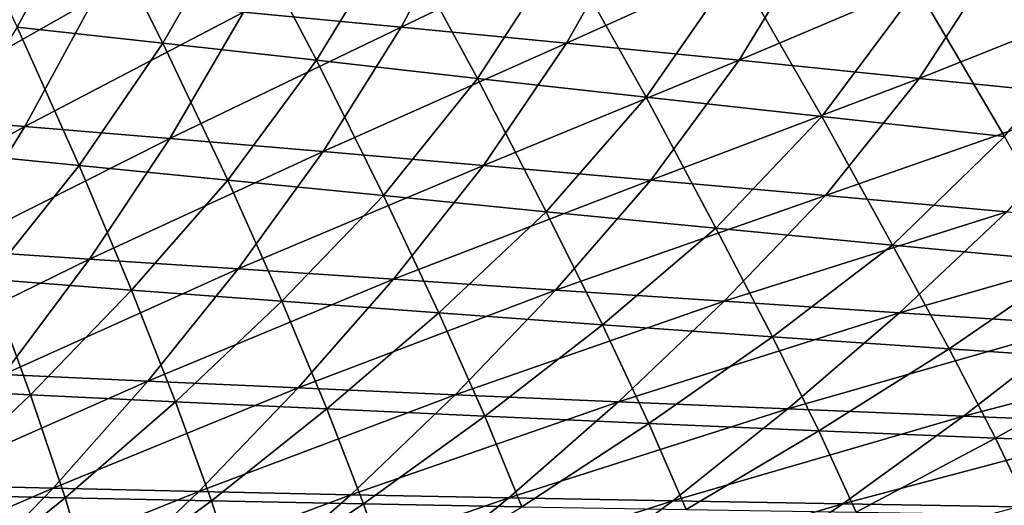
# Model space of a CAD drawing. Header units: metres. Extents: x -155 to 25, y -152 to 27.
# Tile 68 of 124: x -19.898 to -18.124, y -134.108 to -133.232. Entities that reach past the tile are written whole.
import ezdxf

# ---------------------------------------------------------------- set-up
doc = ezdxf.new("R2010")
doc.units = ezdxf.units.M
doc.layers.add('solid_12_401_052_XXX', color=7, linetype='CONTINUOUS')

msp = doc.modelspace()

# ---------------------------------------------------------------- linework, layer by layer
at = {"layer": 'solid_12_401_052_XXX'}
for points in [[(-19.902271, -133.245682, 9.401746), (-19.773956, -133.007111, 9.384772), (-20.029898, -132.979614, 8.855692)], [(-19.902271, -133.245682, 9.401746), (-19.639595, -133.274658, 9.919519), (-19.773956, -133.007111, 9.384772)], [(-19.639595, -133.274658, 9.919519), (-19.503744, -133.036926, 9.909426), (-19.773956, -133.007111, 9.384772)], [(-19.210234, -133.245682, -10.744337), (-19.494534, -133.218781, -10.240816), (-19.083384, -133.007126, -10.7186)], [(-19.210234, -133.245682, -10.744337), (-19.083384, -133.007126, -10.7186), (-18.777807, -133.036926, -11.223474)], [(-19.639595, -133.274658, 9.919519), (-19.363094, -133.305481, 10.433649), (-19.503744, -133.036926, 9.909426)], [(-19.363094, -133.305481, 10.433649), (-19.219044, -133.068832, 10.430133), (-19.503744, -133.036926, 9.909426)], [(-18.912645, -133.274658, -11.242865), (-19.210234, -133.245682, -10.744337), (-18.777807, -133.036926, -11.223474)], [(-18.912645, -133.274658, -11.242865), (-18.777807, -133.036926, -11.223474), (-18.458046, -133.068832, -11.723417)], [(-19.363094, -133.305481, 10.433649), (-19.072887, -133.337952, 10.943733), (-19.219044, -133.068832, 10.430133)], [(-19.072887, -133.337952, 10.943733), (-18.919998, -133.102646, 10.946507), (-19.219044, -133.068832, 10.430133)], [(-18.601517, -133.305496, -11.736809), (-18.912645, -133.274658, -11.242865), (-18.458046, -133.068832, -11.723417)], [(-18.601517, -133.305496, -11.736809), (-18.458046, -133.068832, -11.723417), (-18.124271, -133.102646, -12.218053)], [(-19.072887, -133.337952, 10.943733), (-18.769268, -133.371826, 11.449035), (-18.919998, -133.102646, 10.946507)], [(-18.769268, -133.371826, 11.449035), (-18.606932, -133.138168, 11.457808), (-18.919998, -133.102646, 10.946507)], [(-18.276991, -133.337952, -12.225776), (-18.601517, -133.305496, -11.736809), (-18.124271, -133.102646, -12.218053)], [(-18.276991, -133.337952, -12.225776), (-18.124271, -133.102646, -12.218053), (-17.776857, -133.138168, -12.706666)], [(-18.769268, -133.371826, 11.449035), (-18.452539, -133.406891, 11.948821), (-18.606932, -133.138168, 11.457808)], [(-18.452539, -133.406891, 11.948821), (-18.280184, -133.175171, 11.963304), (-18.606932, -133.138168, 11.457808)], [(-17.939413, -133.371826, -12.709051), (-18.276991, -133.337952, -12.225776), (-17.776857, -133.138168, -12.706666)], [(-20.135612, -133.404861, -9.283339), (-20.016943, -133.172058, -9.231311), (-19.763395, -133.194183, -9.736382)], [(-18.452539, -133.406891, 11.948821), (-18.123018, -133.442917, 12.442365), (-18.280184, -133.175171, 11.963304)], [(-18.123018, -133.442917, 12.442365), (-17.940104, -133.213501, 12.462264), (-18.280184, -133.175171, 11.963304)], [(-19.888556, -133.424591, -9.780987), (-20.135612, -133.404861, -9.283339), (-19.763395, -133.194183, -9.736382)], [(-19.888556, -133.424591, -9.780987), (-19.763395, -133.194183, -9.736382), (-19.494534, -133.218781, -10.240816)], [(-19.627005, -133.446289, -10.278312), (-19.888556, -133.424591, -9.780987), (-19.494534, -133.218781, -10.240816)], [(-19.627005, -133.446289, -10.278312), (-19.494534, -133.218781, -10.240816), (-19.210234, -133.245682, -10.744337)], [(-20.044653, -133.469833, 9.422617), (-19.79035, -133.494995, 9.933262), (-19.902271, -133.245682, 9.401746)], [(-19.79035, -133.494995, 9.933262), (-19.639595, -133.274658, 9.919519), (-19.902271, -133.245682, 9.401746)], [(-19.350847, -133.469833, -10.774928), (-19.627005, -133.446289, -10.278312), (-19.210234, -133.245682, -10.744337)], [(-19.350847, -133.469833, -10.774928), (-19.210234, -133.245682, -10.744337), (-18.912645, -133.274658, -11.242865)], [(-19.79035, -133.494995, 9.933262), (-19.522919, -133.521591, 10.440532), (-19.639595, -133.274658, 9.919519)], [(-19.522919, -133.521591, 10.440532), (-19.363094, -133.305481, 10.433649), (-19.639595, -133.274658, 9.919519)], [(-19.062103, -133.494995, -11.266918), (-19.350847, -133.469833, -10.774928), (-18.912645, -133.274658, -11.242865)], [(-19.062103, -133.494995, -11.266918), (-18.912645, -133.274658, -11.242865), (-18.601517, -133.305496, -11.736809)], [(-19.522919, -133.521591, 10.440532), (-19.242441, -133.549438, 10.944016), (-19.363094, -133.305481, 10.433649)], [(-19.242441, -133.549438, 10.944016), (-19.072887, -133.337952, 10.943733), (-19.363094, -133.305481, 10.433649)], [(-18.760494, -133.521591, -11.754641), (-19.062103, -133.494995, -11.266918), (-18.601517, -133.305496, -11.736809)], [(-18.760494, -133.521591, -11.754641), (-18.601517, -133.305496, -11.736809), (-18.276991, -133.337952, -12.225776)], [(-19.242441, -133.549438, 10.944016), (-18.949162, -133.578323, 11.442986), (-19.072887, -133.337952, 10.943733)], [(-18.949162, -133.578323, 11.442986), (-18.769268, -133.371826, 11.449035), (-19.072887, -133.337952, 10.943733)], [(-18.446129, -133.549438, -12.237692), (-18.760494, -133.521591, -11.754641), (-18.276991, -133.337952, -12.225776)], [(-18.446129, -133.549438, -12.237692), (-18.276991, -133.337952, -12.225776), (-17.939413, -133.371826, -12.709051)], [(-18.949162, -133.578323, 11.442986), (-18.643335, -133.608063, 11.936711), (-18.769268, -133.371826, 11.449035)], [(-18.643335, -133.608063, 11.936711), (-18.452539, -133.406891, 11.948821), (-18.769268, -133.371826, 11.449035)], [(-18.119301, -133.578323, -12.715359), (-18.446129, -133.549438, -12.237692), (-17.939413, -133.371826, -12.709051)], [(-20.26646, -133.631714, -9.340885), (-20.135612, -133.404861, -9.283339), (-19.888556, -133.424591, -9.780987)], [(-18.643335, -133.608063, 11.936711), (-18.325228, -133.638458, 12.424476), (-18.452539, -133.406891, 11.948821)], [(-18.325228, -133.638458, 12.424476), (-18.123018, -133.442917, 12.442365), (-18.452539, -133.406891, 11.948821)], [(-20.026087, -133.647141, -9.831076), (-20.26646, -133.631714, -9.340885), (-19.888556, -133.424591, -9.780987)], [(-20.026087, -133.647141, -9.831076), (-19.888556, -133.424591, -9.780987), (-19.627005, -133.446289, -10.278312)], [(-19.772036, -133.663742, -10.321215), (-20.026087, -133.647141, -9.831076), (-19.627005, -133.446289, -10.278312)], [(-19.772036, -133.663742, -10.321215), (-19.627005, -133.446289, -10.278312), (-19.350847, -133.469833, -10.774928)], [(-18.325228, -133.638458, 12.424476), (-17.995111, -133.669327, 12.905563), (-18.123018, -133.442917, 12.442365)], [(-19.954348, -133.700104, 9.951249), (-19.79035, -133.494995, 9.933262), (-20.044653, -133.469833, 9.422617)], [(-19.504208, -133.681442, -10.810812), (-19.772036, -133.663742, -10.321215), (-19.350847, -133.469833, -10.774928)], [(-19.504208, -133.681442, -10.810812), (-19.350847, -133.469833, -10.774928), (-19.062103, -133.494995, -11.266918)], [(-19.954348, -133.700104, 9.951249), (-19.69614, -133.71962, 10.45147), (-19.79035, -133.494995, 9.933262)], [(-19.69614, -133.71962, 10.45147), (-19.522919, -133.521591, 10.440532), (-19.79035, -133.494995, 9.933262)], [(-19.224482, -133.700104, -11.296115), (-19.504208, -133.681442, -10.810812), (-19.062103, -133.494995, -11.266918)], [(-19.224482, -133.700104, -11.296115), (-19.062103, -133.494995, -11.266918), (-18.760494, -133.521591, -11.754641)], [(-19.69614, -133.71962, 10.45147), (-19.425526, -133.739868, 10.948139), (-19.522919, -133.521591, 10.440532)], [(-19.425526, -133.739868, 10.948139), (-19.242441, -133.549438, 10.944016), (-19.522919, -133.521591, 10.440532)], [(-18.932558, -133.71962, -11.777438), (-19.224482, -133.700104, -11.296115), (-18.760494, -133.521591, -11.754641)], [(-18.932558, -133.71962, -11.777438), (-18.760494, -133.521591, -11.754641), (-18.446129, -133.549438, -12.237692)], [(-19.425526, -133.739868, 10.948139), (-19.142698, -133.760742, 11.440536), (-19.242441, -133.549438, 10.944016)], [(-19.142698, -133.760742, 11.440536), (-18.949162, -133.578323, 11.442986), (-19.242441, -133.549438, 10.944016)], [(-18.6285, -133.739883, -12.254367), (-18.932558, -133.71962, -11.777438), (-18.446129, -133.549438, -12.237692)], [(-18.6285, -133.739883, -12.254367), (-18.446129, -133.549438, -12.237692), (-18.119301, -133.578323, -12.715359)], [(-19.142698, -133.760742, 11.440536), (-18.847862, -133.782089, 11.927947), (-18.949162, -133.578323, 11.442986)], [(-18.847862, -133.782089, 11.927947), (-18.643335, -133.608063, 11.936711), (-18.949162, -133.578323, 11.442986)], [(-18.31255, -133.760742, -12.726195), (-18.6285, -133.739883, -12.254367), (-18.119301, -133.578323, -12.715359)], [(-18.31255, -133.760742, -12.726195), (-18.119301, -133.578323, -12.715359), (-17.780315, -133.608063, -13.186934)], [(-18.847862, -133.782089, 11.927947), (-18.541227, -133.803802, 12.40966), (-18.643335, -133.608063, 11.936711)], [(-18.541227, -133.803802, 12.40966), (-18.325228, -133.638458, 12.424476), (-18.643335, -133.608063, 11.936711)], [(-17.984962, -133.782089, -13.192225), (-18.31255, -133.760742, -12.726195), (-17.780315, -133.608063, -13.186934)], [(-20.173517, -133.860474, -9.885713), (-20.026087, -133.647141, -9.831076), (-19.772036, -133.663742, -10.321215)], [(-18.541227, -133.803802, 12.40966), (-18.223019, -133.82576, 12.884972), (-18.325228, -133.638458, 12.424476)], [(-18.223019, -133.82576, 12.884972), (-17.995111, -133.669327, 12.905563), (-18.325228, -133.638458, 12.424476)], [(-19.926706, -133.871918, -10.368565), (-20.173517, -133.860474, -9.885713), (-19.772036, -133.663742, -10.321215)], [(-19.926706, -133.871918, -10.368565), (-19.772036, -133.663742, -10.321215), (-19.504208, -133.681442, -10.810812)], [(-19.666908, -133.883743, -10.851008), (-19.926706, -133.871918, -10.368565), (-19.504208, -133.681442, -10.810812)], [(-19.666908, -133.883743, -10.851008), (-19.504208, -133.681442, -10.810812), (-19.224482, -133.700104, -11.296115)], [(-18.223019, -133.82576, 12.884972), (-17.893463, -133.847839, 13.353184), (-17.995111, -133.669327, 12.905563)], [(-20.127613, -133.895905, 9.972756), (-19.878248, -133.908356, 10.46576), (-19.954348, -133.700104, 9.951249)], [(-19.878248, -133.908356, 10.46576), (-19.69614, -133.71962, 10.45147), (-19.954348, -133.700104, 9.951249)], [(-19.395864, -133.895905, -11.329459), (-19.666908, -133.883743, -10.851008), (-19.224482, -133.700104, -11.296115)], [(-19.395864, -133.895905, -11.329459), (-19.224482, -133.700104, -11.296115), (-18.932558, -133.71962, -11.777438)], [(-19.878248, -133.908356, 10.46576), (-19.617088, -133.921051, 10.955424), (-19.69614, -133.71962, 10.45147)], [(-19.617088, -133.921051, 10.955424), (-19.425526, -133.739868, 10.948139), (-19.69614, -133.71962, 10.45147)], [(-19.113256, -133.908356, -11.804189), (-19.395864, -133.895905, -11.329459), (-18.932558, -133.71962, -11.777438)], [(-19.113256, -133.908356, -11.804189), (-18.932558, -133.71962, -11.777438), (-18.6285, -133.739883, -12.254367)], [(-19.617088, -133.921051, 10.955424), (-19.34428, -133.93396, 11.441043), (-19.425526, -133.739868, 10.948139)], [(-19.34428, -133.93396, 11.441043), (-19.142698, -133.760742, 11.440536), (-19.425526, -133.739868, 10.948139)], [(-18.819111, -133.921066, -12.274777), (-19.113256, -133.908356, -11.804189), (-18.6285, -133.739883, -12.254367)], [(-18.819111, -133.921066, -12.274777), (-18.6285, -133.739883, -12.254367), (-18.31255, -133.760742, -12.726195)], [(-19.34428, -133.93396, 11.441043), (-19.059978, -133.947006, 11.921914), (-19.142698, -133.760742, 11.440536)], [(-19.059978, -133.947006, 11.921914), (-18.847862, -133.782089, 11.927947), (-19.142698, -133.760742, 11.440536)], [(-18.513622, -133.93396, -12.740531), (-18.819111, -133.921066, -12.274777), (-18.31255, -133.760742, -12.726195)], [(-18.513622, -133.93396, -12.740531), (-18.31255, -133.760742, -12.726195), (-17.984962, -133.782089, -13.192225)], [(-19.059978, -133.947006, 11.921914), (-18.764351, -133.960144, 12.397341), (-18.847862, -133.782089, 11.927947)], [(-18.764351, -133.960144, 12.397341), (-18.541227, -133.803802, 12.40966), (-18.847862, -133.782089, 11.927947)], [(-18.196995, -133.947006, -13.20076), (-18.513622, -133.93396, -12.740531), (-17.984962, -133.782089, -13.192225)], [(-18.196995, -133.947006, -13.20076), (-17.984962, -133.782089, -13.192225), (-17.645996, -133.803802, -13.65176)], [(-18.764351, -133.960144, 12.397341), (-18.457567, -133.973358, 12.866632), (-18.541227, -133.803802, 12.40966)], [(-18.457567, -133.973358, 12.866632), (-18.223019, -133.82576, 12.884972), (-18.541227, -133.803802, 12.40966)], [(-17.86944, -133.960159, -13.654778), (-18.196995, -133.947006, -13.20076), (-17.645996, -133.803802, -13.65176)], [(-18.457567, -133.973358, 12.866632), (-18.139809, -133.986557, 13.329101), (-18.223019, -133.82576, 12.884972)], [(-18.139809, -133.986557, 13.329101), (-17.893463, -133.847839, 13.353184), (-18.223019, -133.82576, 12.884972)], [(-18.139809, -133.986557, 13.329101), (-17.81126, -133.999725, 13.784071), (-17.893463, -133.847839, 13.353184)], [(-20.08989, -134.070419, -10.419935), (-19.926706, -133.871918, -10.368565), (-19.666908, -133.883743, -10.851008)], [(-20.06785, -134.088593, 10.483104), (-19.878248, -133.908356, 10.46576), (-20.127613, -133.895905, 9.972756)], [(-19.837738, -134.076706, -10.895098), (-20.08989, -134.070419, -10.419935), (-19.666908, -133.883743, -10.851008)], [(-19.837738, -134.076706, -10.895098), (-19.666908, -133.883743, -10.851008), (-19.395864, -133.895905, -11.329459)], [(-19.574961, -134.082764, -11.366544), (-19.837738, -134.076706, -10.895098), (-19.395864, -133.895905, -11.329459)], [(-19.574961, -134.082764, -11.366544), (-19.395864, -133.895905, -11.329459), (-19.113256, -133.908356, -11.804189)], [(-20.06785, -134.088593, 10.483104), (-19.815657, -134.094238, 10.965595), (-19.878248, -133.908356, 10.46576)], [(-19.815657, -134.094238, 10.965595), (-19.617088, -133.921051, 10.955424), (-19.878248, -133.908356, 10.46576)], [(-19.301222, -134.088593, -11.8345), (-19.574961, -134.082764, -11.366544), (-19.113256, -133.908356, -11.804189)], [(-19.301222, -134.088593, -11.8345), (-19.113256, -133.908356, -11.804189), (-18.819111, -133.921066, -12.274777)], [(-19.815657, -134.094238, 10.965595), (-19.552359, -134.099716, 11.44425), (-19.617088, -133.921051, 10.955424)], [(-19.552359, -134.099716, 11.44425), (-19.34428, -133.93396, 11.441043), (-19.617088, -133.921051, 10.955424)], [(-19.016516, -134.094238, -12.298549), (-19.301222, -134.088593, -11.8345), (-18.819111, -133.921066, -12.274777)], [(-19.016516, -134.094238, -12.298549), (-18.819111, -133.921066, -12.274777), (-18.513622, -133.93396, -12.740531)], [(-19.552359, -134.099716, 11.44425), (-19.278069, -134.105011, 11.918384), (-19.34428, -133.93396, 11.441043)], [(-19.278069, -134.105011, 11.918384), (-19.059978, -133.947006, 11.921914), (-19.34428, -133.93396, 11.441043)], [(-19.278069, -134.105011, 11.918384), (-18.992907, -134.110184, 12.387314), (-19.059978, -133.947006, 11.921914)], [(-18.992907, -134.110184, 12.387314), (-18.764351, -133.960144, 12.397341), (-19.059978, -133.947006, 11.921914)], [(-18.720991, -134.099716, -12.758008), (-19.016516, -134.094238, -12.298549), (-18.513622, -133.93396, -12.740531)], [(-18.720991, -134.099716, -12.758008), (-18.513622, -133.93396, -12.740531), (-18.196995, -133.947006, -13.20076)], [(-18.414812, -134.105026, -13.212201), (-18.720991, -134.099716, -12.758008), (-18.196995, -133.947006, -13.20076)], [(-18.414812, -134.105026, -13.212201), (-18.196995, -133.947006, -13.20076), (-17.86944, -133.960159, -13.654778)], [(-18.992907, -134.110184, 12.387314), (-18.697004, -134.115234, 12.850366), (-18.764351, -133.960144, 12.397341)], [(-18.697004, -134.115234, 12.850366), (-18.457567, -133.973358, 12.866632), (-18.764351, -133.960144, 12.397341)], [(-18.098146, -134.110184, -13.660458), (-18.414812, -134.105026, -13.212201), (-17.86944, -133.960159, -13.654778)], [(-18.697004, -134.115234, 12.850366), (-18.390497, -134.120178, 13.30687), (-18.457567, -133.973358, 12.866632)], [(-18.390497, -134.120178, 13.30687), (-18.139809, -133.986557, 13.329101), (-18.457567, -133.973358, 12.866632)], [(-18.390497, -134.120178, 13.30687), (-18.073528, -134.125031, 13.756164), (-18.139809, -133.986557, 13.329101)], [(-18.073528, -134.125031, 13.756164), (-17.81126, -133.999725, 13.784071), (-18.139809, -133.986557, 13.329101)], [(-20.261522, -134.259644, -10.475294), (-20.08989, -134.070419, -10.419935), (-19.837738, -134.076706, -10.895098)], [(-20.016645, -134.260727, -10.943052), (-20.261522, -134.259644, -10.475294), (-19.837738, -134.076706, -10.895098)], [(-20.021191, -134.259781, 10.978632), (-19.815657, -134.094238, 10.965595), (-20.06785, -134.088593, 10.483104)], [(-20.016645, -134.260727, -10.943052), (-19.837738, -134.076706, -10.895098), (-19.574961, -134.082764, -11.366544)], [(-19.761721, -134.261063, -11.407339), (-20.016645, -134.260727, -10.943052), (-19.574961, -134.082764, -11.366544)], [(-19.761721, -134.261063, -11.407339), (-19.574961, -134.082764, -11.366544), (-19.301222, -134.088593, -11.8345)], [(-19.49641, -134.260712, -11.868347), (-19.761721, -134.261063, -11.407339), (-19.301222, -134.088593, -11.8345)], [(-19.49641, -134.260712, -11.868347), (-19.301222, -134.088593, -11.8345), (-19.016516, -134.094238, -12.298549)], [(-20.021191, -134.259781, 10.978632), (-19.766897, -134.258331, 11.450141), (-19.815657, -134.094238, 10.965595)], [(-19.766897, -134.258331, 11.450141), (-19.552359, -134.099716, 11.44425), (-19.815657, -134.094238, 10.965595)], [(-19.766897, -134.258331, 11.450141), (-19.502094, -134.256454, 11.917339), (-19.552359, -134.099716, 11.44425)], [(-19.502094, -134.256454, 11.917339), (-19.278069, -134.105011, 11.918384), (-19.552359, -134.099716, 11.44425)], [(-19.502094, -134.256454, 11.917339), (-19.226866, -134.254211, 12.379566), (-19.278069, -134.105011, 11.918384)], [(-19.220671, -134.259781, -12.325657), (-19.49641, -134.260712, -11.868347), (-19.016516, -134.094238, -12.298549)], [(-19.226866, -134.254211, 12.379566), (-18.992907, -134.110184, 12.387314), (-19.278069, -134.105011, 11.918384)], [(-19.220671, -134.259781, -12.325657), (-19.016516, -134.094238, -12.298549), (-18.720991, -134.099716, -12.758008)], [(-18.934622, -134.258347, -12.778605), (-19.220671, -134.259781, -12.325657), (-18.720991, -134.099716, -12.758008)], [(-18.934622, -134.258347, -12.778605), (-18.720991, -134.099716, -12.758008), (-18.414812, -134.105026, -13.212201)], [(-18.638384, -134.256454, -13.226531), (-18.934622, -134.258347, -12.778605), (-18.414812, -134.105026, -13.212201)], [(-18.638384, -134.256454, -13.226531), (-18.414812, -134.105026, -13.212201), (-18.098146, -134.110184, -13.660458)]]:
    msp.add_3dface(points, dxfattribs=at)

doc.saveas('drawing.dxf')
